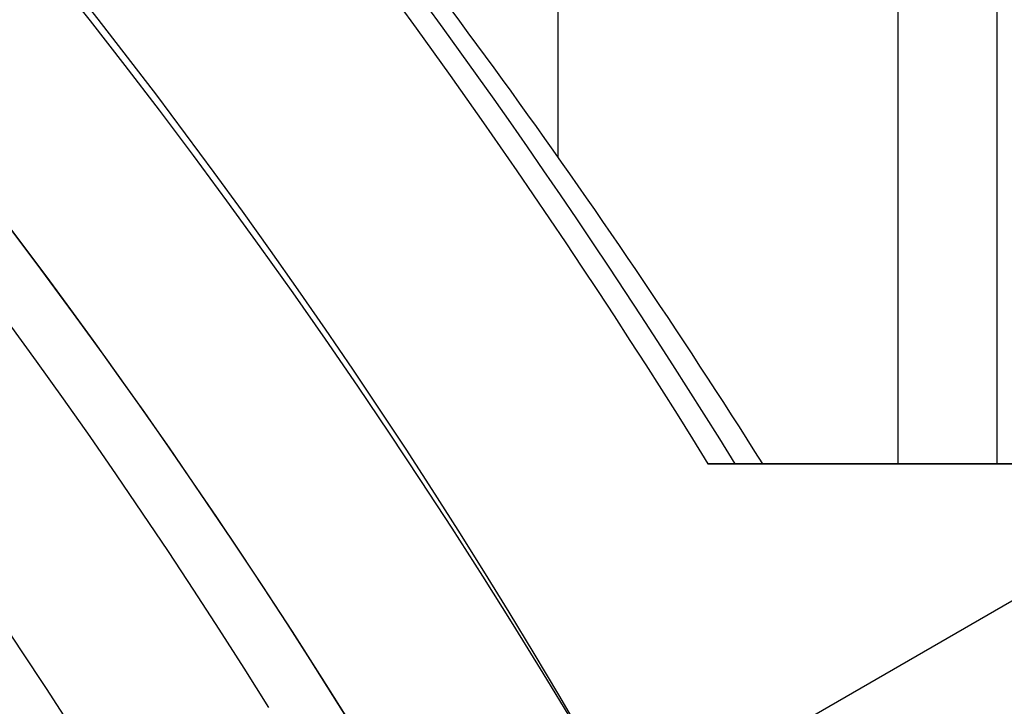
# Model space of a CAD drawing. Extents: x 12895 to 14339, y -6833 to -5581.
# Tile 52 of 79: x 13657.99 to 13665.7, y -6353.38 to -6348.01. Entities that reach past the tile are written whole.
import ezdxf

# ---------------------------------------------------------------- set-up
doc = ezdxf.new("R2010")
doc.units = 0
doc.layers.get('0').update_dxf_attribs({"linetype": 'CONTINUOUS'})
doc.layers.add('BLANCO_METALICO', color=7, linetype='CONTINUOUS')
doc.layers.add('COLOR', color=7, linetype='CONTINUOUS')

msp = doc.modelspace()

# ---------------------------------------------------------------- linework, layer by layer
for p, q in [((13662.20524277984, -6349.08610172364, 74.5226218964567), (13662.20524277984, -6336.086110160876, 74.5226218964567)), ((13665.64130183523, -6351.485319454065, 75.3158986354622), (13665.64130183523, -6336.198513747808, 75.3158986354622)), ((13664.86468058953, -6336.690289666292, 74.89295515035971), (13664.86468058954, -6351.485319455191, 74.89295515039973)), ((13659.84975199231, -6355.967607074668, 103.0887206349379), (13678.0421239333, -6345.464236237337, 89.05580518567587)), ((13661.48358196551, -6355.024314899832, 88.12500292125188), (13677.80662157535, -6345.600203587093, 88.12500292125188)), ((13663.37789939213, -6351.485319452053, 76.60231288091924), (13663.80655371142, -6351.485319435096, 74.74560838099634)), ((13678.15901470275, -6351.485319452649, 80.0148022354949), (13663.37789939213, -6351.485319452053, 76.60231288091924)), ((13663.80655371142, -6351.485319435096, 74.74560838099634), (13664.86468058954, -6351.485319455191, 74.89295515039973)), ((13664.86468058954, -6351.485319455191, 74.89295515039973), (13666.41792308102, -6351.485319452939, 75.73884212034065))]:
    msp.add_line(p, q)
at = {"extrusion": (0.1124755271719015, 0.1948133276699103, 0.974370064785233)}
msp.add_lwpolyline([(-15018.43660288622, -1296.50098592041), (-15018.94715248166, -1296.19201752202), (-15019.45569829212, -1295.878352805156), (-15019.96217989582, -1295.560010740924), (-15020.46653706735, -1295.237011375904), (-15020.96870980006, -1294.909375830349), (-15021.46863832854, -1294.577126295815), (-15021.96626315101, -1294.240286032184), (-15022.46152505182, -1293.898879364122), (-15022.95436512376, -1293.552931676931), (-15023.44472479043, -1293.20246941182), (-15023.93254582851, -1292.847520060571), (-15024.41777038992, -1292.488112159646), (-15024.90034102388, -1292.124275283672), (-15025.38020069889, -1291.756040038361), (-15025.85729282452, -1291.383438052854), (-15026.33156127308, -1291.006501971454), (-15026.80295040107, -1290.625265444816), (-15027.27140507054, -1290.239763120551), (-15027.7368706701, -1289.850030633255), (-15028.19929313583, -1289.456104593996), (-15028.65861897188, -1289.058022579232), (-15029.11479527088, -1288.655823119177), (-15029.56776973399, -1288.249545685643), (-15030.01749069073, -1287.839230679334), (-15030.46390711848, -1287.42491941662), (-15030.90696866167, -1287.006654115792), (-15031.34662565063, -1286.584477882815), (-15031.78282912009, -1286.158434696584), (-15032.21553082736, -1285.728569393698), (-15032.64468327, -1285.294927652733), (-15033.07023970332, -1284.857555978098), (-15033.49215415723, -1284.416501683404), (-15033.91038145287, -1283.971812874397), (-15034.3248772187, -1283.523538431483), (-15034.73559790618, -1283.071727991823), (-15035.14250080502, -1282.616431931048), (-15035.5455440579, -1282.157701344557), (-15035.94468667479, -1281.695588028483), (-15036.33988854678, -1281.230144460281), (-15036.73111045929, -1280.761423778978), (-15037.11831410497, -1280.289479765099), (-15037.50146209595, -1279.814366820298), (-15037.88051797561, -1279.336139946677), (-15038.2554462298, -1278.854854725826), (-15038.62621229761, -1278.370567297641), (-15038.99278258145, -1277.883334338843), (-15039.35512445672, -1277.393213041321), (-15039.71320628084, -1276.900261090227), (-15040.06699740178, -1276.404536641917), (-15040.41646816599, -1275.906098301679), (-15040.76158992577, -1275.405005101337), (-15041.1023350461, -1274.90131647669), (-15041.43867691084, -1274.395092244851), (-15041.7705899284, -1273.886392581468), (-15042.09804953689, -1273.375277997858), (-15042.42103220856, -1272.861809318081), (-15042.73951545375, -1272.346047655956), (-15043.05347782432, -1271.828054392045), (-15043.36289891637, -1271.30789115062), (-15043.66775937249, -1270.785619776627), (-15043.96804088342, -1270.261302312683), (-15044.26372618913, -1269.735000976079), (-15044.55479907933, -1269.20677813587), (-15044.84124439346, -1268.676696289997), (-15045.12304802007, -1268.144818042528), (-15045.40019689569, -1267.611206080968), (-15045.67267900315, -1267.075923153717), (-15045.94048336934, -1266.539032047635), (-15046.20360006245, -1266.000595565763), (-15046.4620201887, -1265.460676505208), (-15046.7157358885, -1264.919337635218), (-15046.96474033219, -1264.376641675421), (-15047.20902771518, -1263.832651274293), (-15047.44859325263, -1263.287428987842), (-15047.68343317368, -1262.741037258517), (-15047.91354471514, -1262.193538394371), (-15048.13892611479, -1261.64499454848), (-15048.35957660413, -1261.095467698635), (-15048.57549640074, -1260.545019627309), (-15048.78668670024, -1259.993711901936), (-15048.99314966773, -1259.441605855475), (-15049.19488842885, -1258.888762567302), (-15049.39190706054, -1258.335242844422), (-15049.5842105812, -1257.781107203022), (-15049.77180494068, -1257.226415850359), (-15049.95469700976, -1256.671228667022), (-15050.13289456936, -1256.115605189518), (-15050.30640629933, -1255.559604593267), (-15050.47524176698, -1255.003285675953), (-15050.63941141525, -1254.446706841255), (-15050.79892655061, -1253.889926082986), (-15050.95379933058, -1253.333000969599), (-15051.10404275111, -1252.77598862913), (-15051.24967063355, -1252.218945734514), (-15051.39069761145, -1251.661928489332), (-15051.52713911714, -1251.10499261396), (-15051.65901136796, -1250.548193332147), (-15051.78633135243, -1249.991585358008), (-15051.90911681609, -1249.435222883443), (-15052.02738624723, -1248.879159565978), (-15052.14115886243, -1248.32344851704), (-15052.25045459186, -1247.768142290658), (-15052.35529406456, -1247.213292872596), (-15052.45569859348, -1246.658951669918), (-15052.55169016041, -1246.105169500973), (-15052.64329140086, -1245.551996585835), (-15052.73052558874, -1244.999482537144), (-15052.81341662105, -1244.447676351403), (-15052.89198900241, -1243.896626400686), (-15052.96626782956, -1243.346380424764), (-15053.03627877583, -1242.796985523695), (-15053.10204807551, -1242.24848815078), (-15053.16360250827, -1241.700934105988), (-15053.22096938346, -1241.154368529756), (-15053.27417652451, -1240.60883589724), (-15053.3232522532, -1240.064380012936), (-15053.36822537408, -1239.521044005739), (-15053.40912515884, -1238.978870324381), (-15053.44598133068, -1238.437900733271), (-15053.47882404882, -1237.898176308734), (-15053.50768389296, -1237.35973743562), (-15053.53259184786, -1236.822623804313), (-15053.55357928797, -1236.286874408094), (-15053.57067796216, -1235.752527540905), (-15053.58391997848, -1235.219620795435), (-15053.59333778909, -1234.6881910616), (-15053.59896417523, -1234.158274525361), (-15053.60083223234, -1233.629906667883), (-15053.59903301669, -1233.1113657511), (-15053.59361436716, -1232.591332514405), (-15053.58454499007, -1232.069840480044), (-15053.57179388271, -1231.546923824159), (-15053.55533034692, -1231.022617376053), (-15053.53512400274, -1230.496956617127), (-15053.51114480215, -1229.969977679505), (-15053.48336304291, -1229.441717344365), (-15053.45174938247, -1228.912213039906), (-15053.41627485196, -1228.381502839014), (-15053.37691087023, -1227.849625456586), (-15053.33362925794, -1227.316620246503), (-15053.28640225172, -1226.782527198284), (-15053.23520251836, -1226.247386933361), (-15053.18000316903, -1225.71124070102), (-15053.12077777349, -1225.174130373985), (-15053.05750037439, -1224.636098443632), (-15052.99014550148, -1224.097188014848), (-15052.91868818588, -1223.557442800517), (-15052.84310397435, -1223.016907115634), (-15052.76336894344, -1222.475625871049), (-15052.67945971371, -1221.93364456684), (-15052.59135346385, -1221.391009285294), (-15052.49902794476, -1220.847766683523), (-15052.40246149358, -1220.30396398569), (-15052.30163304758, -1219.759648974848), (-15052.19652215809, -1219.214869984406), (-15052.08710900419, -1218.669675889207), (-15051.9733744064, -1218.12411609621), (-15051.85529984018, -1217.578240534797), (-15051.73286744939, -1217.0320996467), (-15051.60606005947, -1216.48574437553), (-15051.47486119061, -1215.939226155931), (-15051.33925507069, -1215.39259690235), (-15051.19922664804, -1214.84590899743), (-15051.05476160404, -1214.299215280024), (-15050.9058463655, -1213.752569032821), (-15050.75246811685, -1213.206023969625), (-15050.59461481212, -1212.659634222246), (-15050.43227518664, -1212.113454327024), (-15050.26543876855, -1211.567539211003), (-15050.09409589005, -1211.021944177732), (-15049.91823769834, -1210.476724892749), (-15049.73785616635, -1209.931937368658), (-15049.55294410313, -1209.387637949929), (-15049.36349516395, -1208.843883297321), (-15049.16950386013, -1208.300730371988), (-15048.9709655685, -1207.758236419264), (-15048.76787654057, -1207.216458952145), (-15048.5602339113, -1206.675455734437), (-15048.34803570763, -1206.135284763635), (-15048.13128085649, -1205.596004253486), (-15047.90996919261, -1205.057672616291), (-15047.68410146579, -1204.520348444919), (-15047.45367934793, -1203.984090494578), (-15047.21870543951, -1203.448957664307), (-15046.97918327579, -1202.915008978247), (-15046.73511733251, -1202.382303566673), (-15046.48651303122, -1201.850900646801), (-15046.23337674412, -1201.320859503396), (-15045.9757157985, -1200.792239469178), (-15045.71353848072, -1200.265099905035), (-15045.44685403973, -1199.73950018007), (-15045.17567269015, -1199.215499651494), (-15044.9000056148, -1198.693157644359), (-15044.61986496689, -1198.172533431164), (-15044.33526387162, -1197.653686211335), (-15044.0462164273, -1197.1366750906), (-15043.75273770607, -1196.62155906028), (-15043.454843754, -1196.108396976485), (-15043.15255159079, -1195.597247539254), (-15042.84587920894, -1195.088169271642), (-15042.53484557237, -1194.581220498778), (-15042.21947061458, -1194.076459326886), (-15041.8997752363, -1193.573943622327), (-15041.57578130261, -1193.073730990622), (-15041.24751163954, -1192.575878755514), (-15040.9149900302, -1192.080443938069), (-15040.57824121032, -1191.587483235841), (-15040.23729086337, -1191.097053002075), (-15039.89216561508, -1190.609209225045), (-15039.54289302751, -1190.124007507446), (-15039.18950159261, -1189.641503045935), (-15038.83202072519, -1189.161750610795), (-15038.47048075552, -1188.684804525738), (-15038.10491292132, -1188.21071864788), (-15037.73534935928, -1187.739546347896), (-15037.36182309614, -1187.271340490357), (-15036.98436803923, -1186.806153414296), (-15036.60301896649, -1186.34403691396), (-15036.21781151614, -1185.885042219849), (-15035.82878217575, -1185.429219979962), (-15035.43596827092, -1184.976620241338), (-15035.03940795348, -1184.527292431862), (-15034.63914018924, -1184.081285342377), (-15034.23520474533, -1183.638647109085), (-15033.82764217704, -1183.199425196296), (-15033.41649381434, -1182.763666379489), (-15033.00180174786, -1182.33141672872), (-15032.5836088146, -1181.902721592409), (-15032.16195858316, -1181.477625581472), (-15031.73689533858, -1181.056172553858), (-15031.30846406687, -1180.638405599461), (-15030.87671043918, -1180.224367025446), (-15030.44168079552, -1179.814098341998), (-15030.00342212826, -1179.407640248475), (-15029.56198206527, -1179.00503262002), (-15029.11740885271, -1178.606314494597), (-15028.66975133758, -1178.211524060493), (-15028.21905894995, -1177.820698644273), (-15027.76538168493, -1177.433874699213), (-15027.30877008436, -1177.051087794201), (-15026.8492752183, -1176.672372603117), (-15026.38694866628, -1176.297762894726), (-15025.92184249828, -1175.927291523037), (-15025.45400925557, -1175.560990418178), (-15024.98350193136, -1175.198890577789), (-15024.51037395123, -1174.841022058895), (-15024.0346791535, -1174.487413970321), (-15023.5564717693, -1174.13809446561), (-15023.07580640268, -1173.793090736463), (-15022.59273801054, -1173.452429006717), (-15022.10732188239, -1173.116134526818), (-15021.61961362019, -1172.784231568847), (-15021.12966911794, -1172.456743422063), (-15020.63754454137, -1172.133692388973), (-15020.14329630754, -1171.815099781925), (-15019.64698106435, -1171.500985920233)], dxfattribs=at)
for points in [[(13662.40077909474, -6353.621466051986), (13662.21016454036, -6353.29515762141), (13662.01709307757, -6352.970486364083), (13661.82158105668, -6352.647460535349), (13661.62364482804, -6352.326088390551), (13661.42330074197, -6352.006378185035), (13661.22056514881, -6351.688338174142), (13661.01545439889, -6351.371976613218), (13660.80798484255, -6351.057301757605), (13660.59817283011, -6350.744321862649), (13660.38603471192, -6350.433045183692), (13660.1715868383, -6350.123479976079), (13659.95484555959, -6349.815634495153), (13659.73582722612, -6349.509516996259), (13659.51454818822, -6349.205135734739), (13659.29102479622, -6348.902498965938), (13659.06527340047, -6348.601614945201), (13658.83731035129, -6348.302491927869), (13658.60715199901, -6348.005138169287), (13658.37481469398, -6347.709561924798), (13658.14031478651, -6347.415771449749), (13657.90366862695, -6347.123774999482)], [(13659.94207292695, -6353.394205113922), (13659.74917359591, -6353.086375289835), (13659.5539716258, -6352.780153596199), (13659.3564827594, -6352.475547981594), (13659.15672273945, -6352.172566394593), (13658.95470730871, -6351.871216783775), (13658.75045220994, -6351.571507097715), (13658.5439731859, -6351.273445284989), (13658.33528597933, -6350.977039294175), (13658.12440633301, -6350.682297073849), (13657.91134998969, -6350.389226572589)], [(13658.39369474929, -6353.540271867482), (13658.20151221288, -6353.243850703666), (13658.00711954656, -6352.949009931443), (13657.81053207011, -6352.65575728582)]]:
    msp.add_lwpolyline(points)
at = {"extrusion": (0.1124755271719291, 0.1948133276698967, 0.9743700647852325)}
msp.add_lwpolyline([(-15017.52574510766, -1171.500985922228), (-15018.04681472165, -1171.80577710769), (-15018.56593438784, -1172.115427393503), (-15019.08304083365, -1172.429918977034), (-15019.59807095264, -1172.749232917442), (-15020.11096182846, -1173.073349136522), (-15020.62165075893, -1173.402246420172), (-15021.13007527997, -1173.735902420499), (-15021.63617318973, -1174.074293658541), (-15022.13988257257, -1174.417395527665), (-15022.6411418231, -1174.765182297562), (-15023.13988967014, -1175.117627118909), (-15023.63606520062, -1175.474702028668), (-15024.12960788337, -1175.836377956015), (-15024.62045759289, -1176.202624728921), (-15025.10855463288, -1176.573411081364), (-15025.59383975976, -1176.948704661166), (-15026.07625420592, -1177.328472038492), (-15026.55573970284, -1177.712678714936), (-15027.03223850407, -1178.101289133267), (-15027.50569340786, -1178.49426668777), (-15027.97604777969, -1178.891573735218), (-15028.44324557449, -1179.293171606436), (-15028.90723135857, -1179.69902061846), (-15029.36795033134, -1180.109080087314), (-15029.82534834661, -1180.523308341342), (-15030.27937193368, -1180.941662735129), (-15030.72996831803, -1181.36409966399), (-15031.17708544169, -1181.790574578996), (-15031.62067198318, -1182.221042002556), (-15032.06067737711, -1182.655455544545), (-15032.49705183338, -1183.093767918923), (-15032.92974635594, -1183.535930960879), (-15033.35871276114, -1183.981895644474), (-15033.78390369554, -1184.431612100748), (-15034.20527265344, -1184.885029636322), (-15034.62277399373, -1185.342096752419), (-15035.03636295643, -1185.802761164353), (-15035.44599567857, -1186.266969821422), (-15035.85162920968, -1186.734668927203), (-15036.2532215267, -1187.205803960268), (-15036.65073154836, -1187.680319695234), (-15037.04411914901, -1188.158160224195), (-15037.43334517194, -1188.639268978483), (-15037.81837144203, -1189.123588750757), (-15038.19916077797, -1189.611061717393), (-15038.57567700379, -1190.101629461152), (-15038.94788495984, -1190.595232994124), (-15039.31575051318, -1191.091812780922), (-15039.67924056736, -1191.591308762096), (-15040.0383230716, -1192.093660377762), (-15040.39296702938, -1192.598806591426), (-15040.74314250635, -1193.106685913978), (-15041.08882063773, -1193.617236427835), (-15041.42997363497, -1194.130395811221), (-15041.76657479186, -1194.646101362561), (-15042.09859849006, -1195.164290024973), (-15042.42602020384, -1195.684898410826), (-15042.74881650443, -1196.207862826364), (-15043.0669650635, -1196.733119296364), (-15043.38044465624, -1197.260603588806), (-15043.68923516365, -1197.790251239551), (-15043.99331757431, -1198.321997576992), (-15044.2926739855, -1198.855777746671), (-15044.58728760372, -1199.391526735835), (-15044.87714274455, -1199.929179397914), (-15045.16222483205, -1200.468670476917), (-15045.44252039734, -1201.009934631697), (-15045.71801707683, -1201.552906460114), (-15045.98870360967, -1202.097520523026), (-15046.25456983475, -1202.643711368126), (-15046.51560668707, -1203.191413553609), (-15046.77180619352, -1203.740561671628), (-15047.02316146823, -1204.291090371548), (-15047.2696667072, -1204.842934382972), (-15047.51131718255, -1205.39602853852), (-15047.74810923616, -1205.950307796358), (-15047.9800402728, -1206.505707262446), (-15048.20710875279, -1207.062162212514), (-15048.42931418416, -1207.619608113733), (-15048.64665711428, -1208.177980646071), (-15048.85913912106, -1208.737215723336), (-15049.06676280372, -1209.297249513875), (-15049.26953177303, -1209.858018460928), (-15049.4674506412, -1210.41945930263), (-15049.66052501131, -1210.981509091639), (-15049.84876146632, -1211.544105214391), (-15050.03216755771, -1212.107185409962), (-15050.21075179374, -1212.670687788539), (-15050.3845236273, -1213.234550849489), (-15050.5534934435, -1213.798713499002), (-15050.71767254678, -1214.363115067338), (-15050.87707314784, -1214.927695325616), (-15051.03170835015, -1215.492394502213), (-15051.18159213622, -1216.05715329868), (-15051.32673935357, -1216.621912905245), (-15051.46716570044, -1217.186615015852), (-15051.6028877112, -1217.75120184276), (-15051.7339227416, -1218.315616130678), (-15051.86028895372, -1218.879801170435), (-15051.98200530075, -1219.443700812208), (-15052.09909151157, -1220.007259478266), (-15052.2115680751, -1220.57042217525), (-15052.31945622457, -1221.133134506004), (-15052.42277792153, -1221.695342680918), (-15052.5215558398, -1222.256993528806), (-15052.61581334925, -1222.81803450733), (-15052.70557449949, -1223.378413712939), (-15052.79086400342, -1223.93807989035), (-15052.87170722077, -1224.496982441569), (-15052.94813014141, -1225.05507143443), (-15053.02015936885, -1225.612297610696), (-15053.08782210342, -1226.168612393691), (-15053.15114612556, -1226.723967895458), (-15053.21015977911, -1227.278316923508), (-15053.26489195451, -1227.831612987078), (-15053.315372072, -1228.383810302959), (-15053.3616300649, -1228.9348638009), (-15053.40369636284, -1229.484729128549), (-15053.44160187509, -1230.033362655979), (-15053.47537797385, -1230.580721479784), (-15053.50505647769, -1231.126763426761), (-15053.53066963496, -1231.671447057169), (-15053.55225010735, -1232.21473166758), (-15053.56983095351, -1232.756577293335), (-15053.58344561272, -1233.296944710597), (-15053.59312788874, -1233.835795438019), (-15053.5989119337, -1234.373091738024), (-15053.60083223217, -1234.908796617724), (-15053.5990805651, -1235.420439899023), (-15053.59380538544, -1235.933536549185), (-15053.58497662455, -1236.448054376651), (-15053.57256448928, -1236.963960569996), (-15053.55653947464, -1237.481221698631), (-15053.5368723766, -1237.999803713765), (-15053.51353430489, -1238.519671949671), (-15053.48649669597, -1239.040791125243), (-15053.45573132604, -1239.563125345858), (-15053.42121032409, -1240.086638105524), (-15053.38290618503, -1240.611292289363), (-15053.34079178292, -1241.137050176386), (-15053.29484038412, -1241.663873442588), (-15053.24502566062, -1242.191723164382), (-15053.1913217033, -1242.720559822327), (-15053.13370303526, -1243.250343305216), (-15053.07214462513, -1243.781032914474), (-15053.00662190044, -1244.312587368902), (-15052.93711076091, -1244.844964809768), (-15052.86358759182, -1245.378122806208), (-15052.78602927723, -1245.912018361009), (-15052.70441321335, -1246.446607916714), (-15052.61871732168, -1246.981847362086), (-15052.52892006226, -1247.517692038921), (-15052.43500044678, -1248.054096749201), (-15052.33693805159, -1248.591015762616), (-15052.23471303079, -1249.128402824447), (-15052.128306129, -1249.666211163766), (-15052.0176986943, -1250.204393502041), (-15051.9028726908, -1250.742902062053), (-15051.78381071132, -1251.281688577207), (-15051.66049598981, -1251.82070430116), (-15051.53291241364, -1252.359900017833), (-15051.40104453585, -1252.899226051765), (-15051.26487758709, -1253.438632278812), (-15051.12439748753, -1253.978068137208), (-15050.97959085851, -1254.517482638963), (-15050.83044503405, -1255.056824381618), (-15050.67694807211, -1255.596041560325), (-15050.51908876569, -1256.135081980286), (-15050.35685665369, -1256.67389306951), (-15050.19024203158, -1257.212421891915), (-15050.01923596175, -1257.750615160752), (-15049.84383028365, -1258.288419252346), (-15049.66401762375, -1258.825780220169), (-15049.47979140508, -1259.362643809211), (-15049.29114585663, -1259.898955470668), (-15049.09807602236, -1260.434660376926), (-15048.90057776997, -1260.969703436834), (-15048.69864779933, -1261.504029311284), (-15048.49228365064, -1262.037582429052), (-15048.28148371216, -1262.57030700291), (-15048.06624722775, -1263.102147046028), (-15047.84657430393, -1263.633046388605), (-15047.62246591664, -1264.162948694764), (-15047.3939239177, -1264.691797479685), (-15047.16095104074, -1265.219536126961), (-15046.92355090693, -1265.746107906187), (-15046.68172803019, -1266.271455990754), (-15046.43548782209, -1266.795523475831), (-15046.18483659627, -1267.318253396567), (-15045.92978157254, -1267.839588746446), (-15045.67033088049, -1268.359472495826), (-15045.4064935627, -1268.877847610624), (-15045.13827957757, -1269.394657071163), (-15044.86569980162, -1269.909843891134), (-15044.58876603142, -1270.4233511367), (-15044.3074909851, -1270.93512194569), (-15044.0218883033, -1271.445099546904), (-15043.7319725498, -1271.953227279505), (-15043.43775921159, -1272.459448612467), (-15043.13926469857, -1272.963707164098), (-15042.83650634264, -1273.465946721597), (-15042.52950239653, -1273.966111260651), (-15042.21827203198, -1274.464144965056), (-15041.90283533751, -1274.959992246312), (-15041.5832133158, -1275.453597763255), (-15041.25942788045, -1275.944906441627), (-15040.93150185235, -1276.433863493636), (-15040.59945895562, -1276.920414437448), (-15040.26332381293, -1277.404505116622), (-15039.92312194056, -1277.886081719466), (-15039.57887974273, -1278.365090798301), (-15039.23062450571, -1278.841479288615), (-15038.87838439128, -1279.315194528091), (-15038.52218842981, -1279.786184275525), (-15038.16206651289, -1280.254396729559), (-15037.79804938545, -1280.719780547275), (-15037.43016863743, -1281.182284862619), (-15037.05845669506, -1281.641859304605), (-15036.68294681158, -1282.098454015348), (-15036.30367305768, -1282.55201966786), (-15035.92067031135, -1283.002507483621), (-15035.53397424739, -1283.449869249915), (-15035.14362132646, -1283.894057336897), (-15034.74964878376, -1284.335024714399), (-15034.35209461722, -1284.772724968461), (-15033.95099757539, -1285.207112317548), (-15033.54639714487, -1285.638141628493), (-15033.13833353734, -1286.065768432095), (-15032.72684767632, -1286.4899489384), (-15032.31198118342, -1286.910640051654), (-15031.89377636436, -1287.327799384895), (-15031.47227619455, -1287.741385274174), (-15031.04752430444, -1288.151356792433), (-15030.61956496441, -1288.557673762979), (-15030.18844306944, -1288.960296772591), (-15029.75420412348, -1289.359187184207), (-15029.31689422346, -1289.754307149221), (-15028.87656004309, -1290.145619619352), (-15028.43324881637, -1290.533088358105), (-15027.9870083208, -1290.916677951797), (-15027.53788686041, -1291.296353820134), (-15027.08593324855, -1291.672082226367), (-15026.63119679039, -1292.043830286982), (-15026.17372726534, -1292.411565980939), (-15025.71357490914, -1292.77525815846), (-15025.25079039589, -1293.134876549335), (-15024.78542481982, -1293.490391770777), (-15024.317529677, -1293.841775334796), (-15023.84715684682, -1294.188999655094), (-15023.37435857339, -1294.53203805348), (-15022.89918744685, -1294.870864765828), (-15022.42169638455, -1295.205454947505), (-15021.94193861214, -1295.53578467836), (-15021.45996764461, -1295.861830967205), (-15020.97583726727, -1296.183571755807), (-15020.48960151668, -1296.500985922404)], dxfattribs=at)
at = {"extrusion": (0.1124755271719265, 0.1948133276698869, 0.9743700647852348)}
msp.add_lwpolyline([(-15023.88679101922, -1171.500985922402), (-15024.3622058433, -1171.836103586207), (-15024.83536931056, -1172.175294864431), (-15025.30623226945, -1172.518536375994), (-15025.77474586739, -1172.865803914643), (-15026.24086156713, -1173.217072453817), (-15026.70453116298, -1173.572316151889), (-15027.16570679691, -1173.931508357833), (-15027.6243409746, -1174.294621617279), (-15028.08038658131, -1174.661627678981), (-15028.53379689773, -1175.032497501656), (-15028.98452561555, -1175.407201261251), (-15029.43252685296, -1175.785708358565), (-15029.87775517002, -1176.16798742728), (-15030.32016558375, -1176.554006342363), (-15030.75971358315, -1176.943732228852), (-15031.19635514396, -1177.337131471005), (-15031.63004674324, -1177.734169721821), (-15032.06074537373, -1178.134811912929), (-15032.48840855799, -1178.539022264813), (-15032.91299436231, -1178.946764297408), (-15033.33446141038, -1179.358000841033), (-15033.75276889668, -1179.772694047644), (-15034.16787659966, -1180.190805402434), (-15034.57974489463, -1180.612295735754), (-15034.98833476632, -1181.037125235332), (-15035.39360782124, -1181.465253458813), (-15035.79552629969, -1181.896639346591), (-15036.1940530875, -1182.33124123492), (-15036.58915172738, -1182.769016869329), (-15036.98078643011, -1183.209923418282), (-15037.3689220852, -1183.653917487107), (-15037.75352427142, -1184.100955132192), (-15038.13455926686, -1184.550991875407), (-15038.51199405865, -1185.003982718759), (-15038.88579635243, -1185.459882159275), (-15039.25593458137, -1185.918644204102), (-15039.62237791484, -1186.380222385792), (-15039.98509626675, -1186.844569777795), (-15040.34406030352, -1187.311639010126), (-15040.69924145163, -1187.781382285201), (-15041.05061190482, -1188.253751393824), (-15041.39814463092, -1188.728697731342), (-15041.74181337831, -1189.206172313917), (-15042.08159268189, -1189.686125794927), (-15042.41745786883, -1190.16850848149), (-15042.74938506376, -1190.653270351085), (-15043.07735119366, -1191.140361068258), (-15043.40133399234, -1191.629730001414), (-15043.72131200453, -1192.121326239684), (-15044.03726458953, -1192.615098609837), (-15044.34917192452, -1193.110995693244), (-15044.65701500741, -1193.608965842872), (-15044.96077565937, -1194.108957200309), (-15045.26043652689, -1194.610917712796), (-15045.55598108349, -1195.11479515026), (-15045.84739363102, -1195.620537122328), (-15046.13465930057, -1196.128091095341), (-15046.41776405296, -1196.637404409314), (-15046.69669467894, -1197.148424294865), (-15046.97143879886, -1197.661097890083), (-15047.24198486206, -1198.175372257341), (-15047.5083221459, -1198.691194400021), (-15047.77044075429, -1199.208511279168), (-15048.02833161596, -1199.727269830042), (-15048.28198648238, -1200.247416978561), (-15048.53139792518, -1200.768899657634), (-15048.77655933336, -1201.291664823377), (-15049.01746491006, -1201.815659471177), (-15049.25410966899, -1202.340830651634), (-15049.48648943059, -1202.867125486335), (-15049.71460081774, -1203.394491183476), (-15049.93844125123, -1203.922875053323), (-15050.15800894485, -1204.452224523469), (-15050.3733029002, -1204.982487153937), (-15050.58432290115, -1205.513610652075), (-15050.79106950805, -1206.045542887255), (-15050.99354405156, -1206.578231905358), (-15051.19174862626, -1207.111625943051), (-15051.38568608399, -1207.645673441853), (-15051.57536002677, -1208.180323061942), (-15051.76077479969, -1208.715523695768), (-15051.94193548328, -1209.251224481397), (-15052.11884788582, -1209.787374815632), (-15052.29151853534, -1210.323924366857), (-15052.45995467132, -1210.860823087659), (-15052.62416423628, -1211.398021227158), (-15052.78415586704, -1211.935469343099), (-15052.93993888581, -1212.473118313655), (-15053.09152329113, -1213.01091934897), (-15053.23891974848, -1213.548824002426), (-15053.38213958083, -1214.086784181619), (-15053.52119475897, -1214.624752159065), (-15053.6560978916, -1215.162680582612), (-15053.78686221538, -1215.70052248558), (-15053.9135015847, -1216.238231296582), (-15054.03603046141, -1216.775760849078), (-15054.15446390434, -1217.313065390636), (-15054.26881755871, -1217.850099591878), (-15054.37910764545, -1218.386818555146), (-15054.48535095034, -1218.923177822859), (-15054.5875648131, -1219.459133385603), (-15054.68576711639, -1219.994641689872), (-15054.77997627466, -1220.529659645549), (-15054.87021122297, -1221.064144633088), (-15054.95649140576, -1221.598054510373), (-15055.03883676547, -1222.131347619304), (-15055.11726773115, -1222.663982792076), (-15055.19180520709, -1223.195919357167), (-15055.26247056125, -1223.727117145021), (-15055.32928561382, -1224.257536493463), (-15055.39227262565, -1224.787138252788), (-15055.45145428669, -1225.315883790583), (-15055.50685370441, -1225.843734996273), (-15055.55849439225, -1226.370654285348), (-15055.606400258, -1226.896604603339), (-15055.65059559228, -1227.42154942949), (-15055.69110505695, -1227.945452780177), (-15055.7279536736, -1228.468279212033), (-15055.76116681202, -1228.989993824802), (-15055.79077017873, -1229.510562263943), (-15055.8167898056, -1230.029950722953), (-15055.83925203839, -1230.548125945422), (-15055.85818352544, -1231.065055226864), (-15055.87361120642, -1231.580706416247), (-15055.88556230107, -1232.095047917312), (-15055.89406429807, -1232.608048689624), (-15055.89914494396, -1233.119678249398), (-15055.90083223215, -1233.629906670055), (-15055.89908475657, -1234.149155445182), (-15055.89382253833, -1234.669854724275), (-15055.88501608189, -1235.191972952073), (-15055.87263615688, -1235.715477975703), (-15055.8566538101, -1236.240337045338), (-15055.83704037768, -1236.766516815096), (-15055.81376749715, -1237.293983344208), (-15055.78680711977, -1237.822702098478), (-15055.75613152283, -1238.352637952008), (-15055.72171332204, -1238.883755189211), (-15055.6835254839, -1239.416017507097), (-15055.64154133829, -1239.949388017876), (-15055.59573459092, -1240.483829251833), (-15055.54607933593, -1241.01930316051), (-15055.49255006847, -1241.555771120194), (-15055.4351216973, -1242.093193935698), (-15055.37376955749, -1242.631531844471), (-15055.30846942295, -1243.170744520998), (-15055.23919751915, -1243.710791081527), (-15055.16593053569, -1244.251630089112), (-15055.08864563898, -1244.793219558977), (-15055.00732048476, -1245.335516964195), (-15054.92193323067, -1245.8784792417), (-15054.83246254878, -1246.422062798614), (-15054.73888763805, -1246.966223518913), (-15054.64118823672, -1247.510916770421), (-15054.53934463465, -1248.056097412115), (-15054.43333768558, -1248.601719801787), (-15054.32314881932, -1249.147737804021), (-15054.20876005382, -1249.6941047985), (-15054.09015400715, -1250.240773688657), (-15053.96731390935, -1250.787696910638), (-15053.84022361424, -1251.334826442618), (-15053.70886761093, -1251.882113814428), (-15053.57323103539, -1252.429510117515), (-15053.43329968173, -1252.976966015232), (-15053.28906001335, -1253.524431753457), (-15053.14049917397, -1254.07185717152), (-15052.98760499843, -1254.619191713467), (-15052.83036602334, -1255.166384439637), (-15052.66877149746, -1255.71338403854), (-15052.502811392, -1256.260138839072), (-15052.33247641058, -1256.806596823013), (-15052.15775799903, -1257.352705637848), (-15051.97864835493, -1257.898412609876), (-15051.79514043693, -1258.44366475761), (-15051.6072279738, -1258.988408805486), (-15051.41490547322, -1259.53259119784), (-15051.21816823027, -1260.076158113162), (-15051.01701233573, -1260.619055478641), (-15050.81143468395, -1261.161228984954), (-15050.60143298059, -1261.702624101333), (-15050.38700574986, -1262.243186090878), (-15050.16815234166, -1262.782860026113), (-15049.9448729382, -1263.321590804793), (-15049.71716856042, -1263.859323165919), (-15049.48504107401, -1264.396001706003), (-15049.2484931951, -1264.931570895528), (-15049.00752849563, -1265.46597509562), (-15048.76215140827, -1265.99915857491), (-15048.51236723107, -1266.531065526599), (-15048.25818213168, -1267.061640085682), (-15047.99960315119, -1267.590826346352), (-15047.73663820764, -1268.118568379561), (-15047.46929609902, -1268.644810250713), (-15047.19758650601, -1269.169496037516), (-15046.92151999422, -1269.692569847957), (-15046.64110801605, -1270.213975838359), (-15046.35636291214, -1270.733658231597), (-15046.06729791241, -1271.251561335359), (-15045.77392713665, -1271.767629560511), (-15045.47626559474, -1272.281807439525), (-15045.17432918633, -1272.794039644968), (-15044.86813470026, -1273.304271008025), (-15044.55769981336, -1273.812446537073), (-15044.24304308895, -1274.31851143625), (-15043.92418397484, -1274.822411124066), (-15043.60114280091, -1275.324091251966), (-15043.27394077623, -1275.823497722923), (-15042.94259998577, -1276.320576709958), (-15042.60714338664, -1276.815274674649), (-15042.26759480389, -1277.307538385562), (-15041.92397892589, -1277.797314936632), (-15041.57632129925, -1278.284551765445), (-15041.22464832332, -1278.769196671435), (-15040.86898724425, -1279.25119783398), (-15040.50936614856, -1279.730503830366), (-15040.14581395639, -1280.20706365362), (-15039.7783604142, -1280.680826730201), (-15039.40703608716, -1281.151742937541), (-15039.031872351, -1281.619762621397), (-15038.65290138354, -1282.084836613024), (-15038.27015615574, -1282.546916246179), (-15037.88367042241, -1283.005953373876), (-15037.49347871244, -1283.461900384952), (-15037.09961631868, -1283.914710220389), (-15036.70211928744, -1284.364336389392), (-15036.30102440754, -1284.810732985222), (-15035.89636919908, -1285.253854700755), (-15035.48819190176, -1285.693656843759), (-15035.07653146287, -1286.130095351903), (-15034.66142752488, -1286.563126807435), (-15034.24292041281, -1286.9927084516), (-15033.8210511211, -1287.418798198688), (-15033.39586130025, -1287.841354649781), (-15032.96739324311, -1288.260337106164), (-15032.53568987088, -1288.675705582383), (-15032.1007947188, -1289.087420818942), (-15031.66275192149, -1289.495444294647), (-15031.22160619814, -1289.899738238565), (-15030.77740283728, -1290.300265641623), (-15030.33018768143, -1290.696990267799), (-15029.88000711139, -1291.089876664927), (-15029.42690803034, -1291.478890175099), (-15028.97093784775, -1291.863996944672), (-15028.512144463, -1292.245163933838), (-15028.05057624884, -1292.622358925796), (-15027.58628203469, -1292.99555053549), (-15027.11931108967, -1293.364708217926), (-15026.64971310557, -1293.729802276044), (-15026.17753817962, -1294.09080386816), (-15025.70283679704, -1294.447685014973), (-15025.22565981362, -1294.800418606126), (-15024.74605843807, -1295.14897840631), (-15024.26408421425, -1295.493339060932), (-15023.77978900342, -1295.833476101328), (-15023.29322496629, -1296.169365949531), (-15022.80444454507, -1296.500985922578)], dxfattribs=at)
at = {"extrusion": (0.1124755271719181, 0.1948133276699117, 0.9743700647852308)}
msp.add_lwpolyline([(-15024.64440849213, -1296.500985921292), (-15025.11033923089, -1296.163662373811), (-15025.57399863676, -1295.822402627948), (-15026.035339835, -1295.477230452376), (-15026.49431625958, -1295.128170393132), (-15026.95088166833, -1294.775247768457), (-15027.40499015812, -1294.418488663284), (-15027.85659617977, -1294.057919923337), (-15028.30565455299, -1293.693569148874), (-15028.75212048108, -1293.325464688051), (-15029.1959495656, -1292.953635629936), (-15029.6370978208, -1292.57811179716), (-15030.07552168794, -1292.198923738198), (-15030.51117804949, -1291.816102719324), (-15030.94402424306, -1291.4296807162), (-15031.37401807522, -1291.039690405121), (-15031.80111783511, -1290.646165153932), (-15032.22528230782, -1290.249139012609), (-15032.64647078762, -1289.848646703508), (-15033.06464309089, -1289.444723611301), (-15033.47975956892, -1289.037405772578), (-15033.89178112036, -1288.626729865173), (-15034.30066920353, -1288.212733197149), (-15034.70638584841, -1287.795453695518), (-15035.1088936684, -1287.374929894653), (-15035.50815587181, -1286.951200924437), (-15035.90413627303, -1286.524306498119), (-15036.29679930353, -1286.09428689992), (-15036.68611002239, -1285.66118297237), (-15037.07203412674, -1285.225036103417), (-15037.45453796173, -1284.78588821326), (-15037.8335885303, -1284.343781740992), (-15038.20915350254, -1283.898759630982), (-15038.58120122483, -1283.450865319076), (-15038.94970072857, -1283.000142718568), (-15039.31462173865, -1282.546636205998), (-15039.67593468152, -1282.090390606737), (-15040.03361069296, -1281.63145118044), (-15040.3876216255, -1281.169863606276), (-15040.73794005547, -1280.705673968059), (-15041.08453928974, -1280.238928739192), (-15041.42739337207, -1279.76967476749), (-15041.7664770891, -1279.297959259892), (-15042.10176597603, -1278.823829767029), (-15042.43323632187, -1278.347334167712), (-15042.76086517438, -1277.868520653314), (-15043.0846303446, -1277.387437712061), (-15043.40451041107, -1276.904134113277), (-15043.72048472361, -1276.41865889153), (-15044.0325334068, -1275.931061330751), (-15044.34063736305, -1275.441390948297), (-15044.64477827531, -1274.949697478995), (-15044.94493860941, -1274.456030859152), (-15045.24110161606, -1273.960441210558), (-15045.53325133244, -1273.462978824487), (-15045.82137258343, -1272.963694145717), (-15046.10545098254, -1272.462637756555), (-15046.38547293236, -1271.959860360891), (-15046.66142562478, -1271.455412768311), (-15046.93329704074, -1270.949345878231), (-15047.20107594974, -1270.441710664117), (-15047.46475190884, -1269.93255815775), (-15047.7243152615, -1269.421939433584), (-15047.97975713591, -1268.909905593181), (-15048.23106944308, -1268.396507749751), (-15048.47824487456, -1267.881797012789), (-15048.72127689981, -1267.365824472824), (-15048.96015976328, -1266.848641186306), (-15049.19488848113, -1266.330298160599), (-15049.42545883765, -1265.810846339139), (-15049.65186738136, -1265.290336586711), (-15049.87411142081, -1264.768819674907), (-15050.09218902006, -1264.246346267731), (-15050.30609899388, -1263.722966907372), (-15050.51584090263, -1263.198732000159), (-15050.72141504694, -1262.673691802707), (-15050.92282246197, -1262.147896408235), (-15051.12006491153, -1261.621395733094), (-15051.31314488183, -1261.094239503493), (-15051.50206557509, -1260.56647724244), (-15051.68683090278, -1260.038158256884), (-15051.86744547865, -1259.509331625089), (-15052.04391461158, -1258.980046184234), (-15052.21624429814, -1258.450350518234), (-15052.3844412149, -1257.920292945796), (-15052.54851271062, -1257.389921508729), (-15052.70846679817, -1256.859283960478), (-15052.86431214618, -1256.328427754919), (-15053.01605807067, -1255.797400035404), (-15053.16371452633, -1255.266247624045), (-15053.3072920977, -1254.735017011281), (-15053.44680199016, -1254.203754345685), (-15053.58225602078, -1253.672505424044), (-15053.71366660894, -1253.141315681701), (-15053.84104676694, -1252.610230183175), (-15053.9644100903, -1252.07929361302), (-15054.08377074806, -1251.548550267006), (-15054.1991434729, -1251.018044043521), (-15054.31054355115, -1250.487818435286), (-15054.41798681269, -1249.957916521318), (-15054.52148962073, -1249.428380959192), (-15054.62106886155, -1248.899253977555), (-15054.71674193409, -1248.370577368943), (-15054.80852673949, -1247.842392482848), (-15054.89644167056, -1247.314740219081), (-15054.98050560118, -1246.787661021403), (-15055.06073787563, -1246.261194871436), (-15055.1371582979, -1245.735381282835), (-15055.20978712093, -1245.210259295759), (-15055.27864503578, -1244.685867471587), (-15055.3437531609, -1244.162243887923), (-15055.40513303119, -1243.639426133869), (-15055.46280658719, -1243.117451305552), (-15055.5167961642, -1242.596356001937), (-15055.56712448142, -1242.076176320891), (-15055.61381463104, -1241.556947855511), (-15055.65689006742, -1241.038705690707), (-15055.69637459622, -1240.521484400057), (-15055.73229236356, -1240.005318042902), (-15055.76466784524, -1239.490240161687), (-15055.79352583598, -1238.976283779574), (-15055.81889143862, -1238.463481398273), (-15055.84079005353, -1237.951864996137), (-15055.85924736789, -1237.441466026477), (-15055.87428934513, -1236.932315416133), (-15055.88594221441, -1236.424443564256), (-15055.8942324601, -1235.917880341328), (-15055.89918681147, -1235.412655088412), (-15055.90083223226, -1234.908796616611), (-15055.89903943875, -1234.382858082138), (-15055.89364049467, -1233.855431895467), (-15055.8846047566, -1233.32655085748), (-15055.87190186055, -1232.796248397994), (-15055.85550173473, -1232.26455857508), (-15055.83537461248, -1231.731516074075), (-15055.81149104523, -1231.197156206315), (-15055.78382191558, -1230.661514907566), (-15055.75233845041, -1230.12462873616), (-15055.71701223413, -1229.586534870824), (-15055.67781522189, -1229.047271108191), (-15055.63471975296, -1228.506875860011), (-15055.58769856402, -1227.965388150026), (-15055.53672480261, -1227.422847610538), (-15055.48177204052, -1226.879294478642), (-15055.42281428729, -1226.334769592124), (-15055.35982600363, -1225.789314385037), (-15055.29278211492, -1225.242970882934), (-15055.22165802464, -1224.695781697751), (-15055.14642962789, -1224.147790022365), (-15055.06707332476, -1223.599039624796), (-15054.98356603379, -1223.049574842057), (-15054.89588520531, -1222.499440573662), (-15054.80400883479, -1221.948682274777), (-15054.70791547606, -1221.397345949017), (-15054.6075842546, -1220.845478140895), (-15054.50299488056, -1220.293125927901), (-15054.39412766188, -1219.740336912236), (-15054.28096351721, -1219.187159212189), (-15054.16348398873, -1218.633641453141), (-15054.04167125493, -1218.079832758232), (-15053.91550814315, -1217.525782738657), (-15053.7849781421, -1216.971541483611), (-15053.65006541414, -1216.417159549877), (-15053.51075480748, -1215.862687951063), (-15053.36703186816, -1215.308178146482), (-15053.21888285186, -1214.753682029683), (-15053.06629473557, -1214.19925191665), (-15052.909255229, -1213.644940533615), (-15052.74775278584, -1213.09080100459), (-15052.58177661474, -1212.536886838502), (-15052.41131669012, -1211.983251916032), (-15052.23636376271, -1211.429950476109), (-15052.05690936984, -1210.877037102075), (-15051.87294584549, -1210.324566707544), (-15051.68446633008, -1209.772594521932), (-15051.4914647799, -1209.221176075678), (-15051.29393597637, -1208.670367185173), (-15051.09187553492, -1208.120223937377), (-15050.88527991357, -1207.570802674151), (-15050.67414642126, -1207.022159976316), (-15050.45847322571, -1206.474352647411), (-15050.23825936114, -1205.927437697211), (-15050.01350473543, -1205.381472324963), (-15049.78421013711, -1204.83651390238), (-15049.55037724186, -1204.292619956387), (-15049.31200861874, -1203.749848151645), (-15049.06910773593, -1203.208256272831), (-15048.82167896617, -1202.667902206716), (-15048.56972759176, -1202.128843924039), (-15048.31325980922, -1201.59113946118), (-15048.05228273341, -1201.054846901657), (-15047.7868044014, -1200.520024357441), (-15047.51683377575, -1199.986729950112), (-15047.24238074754, -1199.455021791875), (-15046.96345613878, -1198.924957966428), (-15046.68007170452, -1198.396596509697), (-15046.39224013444, -1197.869995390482), (-15046.09997505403, -1197.345212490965), (-15045.80329102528, -1196.822305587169), (-15045.50220354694, -1196.301332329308), (-15045.19672905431, -1195.782350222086), (-15044.88688491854, -1195.265416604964), (-15044.57268944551, -1194.750588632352), (-15044.25416187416, -1194.237923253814), (-15043.93132237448, -1193.727477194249), (-15043.60419204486, -1193.219306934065), (-15043.27279290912, -1192.713468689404), (-15042.93714791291, -1192.21001839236), (-15042.5972809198, -1191.709011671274), (-15042.25321670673, -1191.210503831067), (-15041.90498095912, -1190.714549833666), (-15041.55260026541, -1190.22120427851), (-15041.19610211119, -1189.730521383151), (-15040.83551487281, -1189.242554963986), (-15040.47086781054, -1188.757358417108), (-15040.10219106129, -1188.274984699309), (-15039.72951563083, -1187.795486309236), (-15039.35287338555, -1187.318915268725), (-15038.97229704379, -1186.845323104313), (-15038.58782016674, -1186.374760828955), (-15038.19947714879, -1185.907278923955), (-15037.8073032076, -1185.442927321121), (-15037.41133437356, -1184.981755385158), (-15037.01160747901, -1184.523811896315), (-15036.60816014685, -1184.069145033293), (-15036.20103077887, -1183.617802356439), (-15035.79025854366, -1183.169830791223), (-15035.37588336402, -1182.72527661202), (-15034.95794590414, -1182.284185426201), (-15034.53648755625, -1181.846602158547), (-15034.11155042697, -1181.412571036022), (-15033.68317732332, -1180.98213557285), (-15033.25141173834, -1180.555338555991), (-15032.81629783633, -1180.132222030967), (-15032.37788043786, -1179.712827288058), (-15031.93620500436, -1179.297194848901), (-15031.4913176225, -1178.885364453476), (-15031.04326498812, -1178.477375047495), (-15030.59209439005, -1178.073264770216), (-15030.13785369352, -1177.673070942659), (-15029.68059132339, -1177.276830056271), (-15029.22035624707, -1176.884577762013), (-15028.75719795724, -1176.496348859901), (-15028.29116645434, -1176.112177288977), (-15027.8223122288, -1175.732096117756), (-15027.35068624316, -1175.356137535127), (-15026.87633991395, -1174.984332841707), (-15026.39932509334, -1174.616712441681), (-15025.91969405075, -1174.253305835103), (-15025.43749945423, -1173.894141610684), (-15024.95279435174, -1173.539247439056), (-15024.46563215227, -1173.18865006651), (-15023.97606660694, -1172.84237530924), (-15023.4841517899, -1172.500448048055), (-15022.98994207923, -1172.16289222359), (-15022.49349213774, -1171.829730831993), (-15021.99485689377, -1171.500985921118)], dxfattribs=at)
for centre, radius, start, end in [((13616.37125110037, -6381.069931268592, 89.37470231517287), 73.2424557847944, 29.99999999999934, 209.9999999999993), ((13616.37125110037, -6381.069931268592, 46.50000292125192), 71.74245578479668, 52.49999999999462, 187.500000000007), ((13616.37125114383, -6381.06993131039, 88.63012703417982), 71.44457953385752, 30.00000004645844, 209.9999999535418), ((13616.37125110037, -6381.069931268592, 89.05580518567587), 71.21139006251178, 30.0000000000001, 210.0000000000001), ((13616.37125110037, -6381.069931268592, 67.12500292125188), 53.58193971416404, 29.99999999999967, 209.9999999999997), ((13616.37125110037, -6381.069931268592, 65.62055118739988), 53.58193971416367, 29.99999999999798, 209.999999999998), ((13616.37125110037, -6381.069931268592, 67.12500292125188), 52.0912327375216, 29.99999999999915, 209.9999999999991), ((13616.37125110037, -6381.069931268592, 77.62500292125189), 52.09123273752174, 29.99999999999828, 209.9999999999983), ((13616.37125110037, -6381.069931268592, 89.37470231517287), 73.24245578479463, 209.9999999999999, 29.99999999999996), ((13616.3712510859, -6381.069931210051, 88.63012703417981), 71.44457953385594, 210.0000000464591, 29.99999995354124), ((13616.37125110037, -6381.069931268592, 89.05580518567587), 71.21139006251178, 210.0000000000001, 30.0000000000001)]:
    msp.add_arc(centre, radius, start, end)
at = {"extrusion": (0, 0, -1)}
for centre, radius, start, end in [((-13616.37125110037, -6381.069931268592, -89.37470231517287), 70.9424557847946, 330.0000000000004, 150.0000000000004), ((-13616.37125110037, -6381.069931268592, -46.50000292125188), 70.9424557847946, 330.0000000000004, 150.0000000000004), ((-13616.37125110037, -6381.069931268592, -88.12500292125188), 52.09123273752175, 330.0000000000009, 150.0000000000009), ((-13616.37125110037, -6381.069931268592, -89.37470231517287), 70.94245578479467, 150.0000000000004, 330.0000000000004), ((-13616.37125110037, -6381.069931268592, -46.50000292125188), 70.94245578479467, 150.0000000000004, 330.0000000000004)]:
    msp.add_arc(centre, radius, start, end, dxfattribs=at)
at = {"extrusion": (0.2249510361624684, -1.183877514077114e-08, -0.9743700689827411)}
msp.add_arc((-6381.484605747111, 13283.13219694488, 2998.952090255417), 56.00000550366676, 27.61352608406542, 57.60763157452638, dxfattribs=at)
at = {"extrusion": (-0.2249511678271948, -6.97218638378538e-08, 0.9743700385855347)}
msp.add_arc((6381.489540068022, 13283.12954185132, -2999.898922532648), 56.00000007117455, 122.3923481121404, 152.3864611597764, dxfattribs=at)
at = {"extrusion": (-0.1379216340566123, 5.75966189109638e-09, 0.9904431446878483)}
msp.add_arc((6381.574793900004, 13496.29190843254, -1810.503288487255), 56.00995930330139, 122.4950464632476, 129.9475447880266, dxfattribs=at)
at = {"layer": 'BLANCO_METALICO', "extrusion": (0, 0, -1)}
for centre, radius, start, end in [((-13616.37098787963, -6381.069931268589, -171.6470783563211), 99.09999999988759, 359.9999999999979, 180.0000000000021), ((-13616.37098787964, -6381.069931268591, -170.0309014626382), 98.69999999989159, 359.9999999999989, 180.0000000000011), ((-13616.37098787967, -6381.069931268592, -167.2309014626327), 98.19999999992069, 359.9999999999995, 180.0000000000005), ((-13616.37098787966, -6381.069931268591, -168.0309014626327), 98.1999999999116, 359.9999999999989, 180.0000000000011), ((-13616.37098787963, -6381.069931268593, -171.6470783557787), 99.49999999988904, 0, 180), ((-13616.37098787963, -6381.069931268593, -170.8389899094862), 99.49999999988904, 0, 180), ((-13616.37098787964, -6381.069931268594, -169.280901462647), 99.49999999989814, 5.237206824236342e-13, 179.9999999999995), ((-13616.37098787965, -6381.069931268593, -168.5309014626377), 98.69999999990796, 0, 180)]:
    msp.add_arc(centre, radius, start, end, dxfattribs=at)
at = {"layer": 'BLANCO_METALICO'}
for centre, radius, start, end in [((13616.37098787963, -6381.069931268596, 170.030901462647), 99.49999999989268, 1.571162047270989e-12, 179.9999999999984), ((13616.37098787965, -6381.069931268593, 168.5309014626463), 99.49999999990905, 0, 180), ((13616.37098787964, -6381.069931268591, 171.64707835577), 98.69999999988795, 359.9999999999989, 180.0000000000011), ((13616.37098787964, -6381.069931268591, 170.8389899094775), 98.69999999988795, 359.9999999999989, 180.0000000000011)]:
    msp.add_arc(centre, radius, start, end, dxfattribs=at)
at = {"layer": 'COLOR', "extrusion": (0, 0, -1)}
for centre, radius, start, end in [((-13616.37125823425, -6381.069948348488, 10.54089386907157), 152.392098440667, 333.381578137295, 153.381578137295), ((-13616.37125823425, -6381.06994834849, -32.97295255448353), 75.00000000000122, 63.38157813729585, 243.3815781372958), ((-13616.37125823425, -6381.069948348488, -18.68835025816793), 83.81579491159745, 333.3815781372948, 153.3815781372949), ((-13616.37125823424, -6381.069948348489, -43.50000292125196), 72.9999999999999, 63.38157813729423, 243.3815781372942), ((-13616.37125823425, -6381.06994834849, -33.3991820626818), 73.00000000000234, 63.3815781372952, 243.3815781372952), ((-13616.37125823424, -6381.069948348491, -43.50000292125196), 73.00000000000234, 63.3815781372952, 243.3815781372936), ((-13616.37125823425, -6381.06994834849, -43.50000292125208), 75.00000000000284, 63.38157813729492, 243.3815781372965), ((-13616.37125823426, -6381.06994834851, -26.2000005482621), 61.09154780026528, 333.3815781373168, 153.3815781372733), ((-13616.37125823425, -6381.069948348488, 10.54089386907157), 152.3920984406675, 153.3815781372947, 333.3815781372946), ((-13616.37936058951, -6381.065905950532, -28.2000005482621), 59.50000000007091, 333.381578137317, 153.3815781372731), ((-13616.37936058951, -6381.065905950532, -26.2000005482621), 59.50000000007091, 333.381578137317, 153.3815781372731), ((-13616.3793605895, -6381.065905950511, -27.2000005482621), 59.5000000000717, 333.381578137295, 153.381578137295), ((-13616.37125823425, -6381.069948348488, -18.68835025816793), 83.81579491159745, 153.3815781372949, 333.3815781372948)]:
    msp.add_arc(centre, radius, start, end, dxfattribs=at)
at = {"layer": 'COLOR'}
for centre, radius, start, end in [((13616.37125823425, -6381.06994834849, -35.79999945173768), 153, 26.61842186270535, 206.618421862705), ((13616.37125823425, -6381.069948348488, -11.46081713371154), 152.9999999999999, 26.61842186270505, 206.6184218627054), ((13616.37125823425, -6381.069948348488, -23.63040829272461), 153.0000000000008, 26.61842186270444, 206.6184218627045), ((13616.37125823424, -6381.069948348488, -10.90949982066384), 152.8342956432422, 26.6184218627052, 206.6184218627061), ((13616.37125823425, -6381.06994834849, -35.79999945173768), 150, 26.61842186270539, 206.618421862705), ((13616.37125823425, -6381.069948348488, -11.46081713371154), 153, 206.6184218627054, 26.61842186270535), ((13616.37125823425, -6381.069948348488, -35.79999945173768), 153, 206.6184218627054, 26.61842186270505), ((13616.37125823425, -6381.069948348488, -23.63040829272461), 153.0000000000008, 206.618421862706, 26.61842186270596), ((13616.37125823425, -6381.069948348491, -10.90949982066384), 152.834295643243, 206.6184218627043, 26.61842186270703), ((13616.37125823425, -6381.069948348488, -35.79999945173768), 150, 206.6184218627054, 26.61842186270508), ((13616.37125823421, -6381.069948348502, 30.30000054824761), 61.50000000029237, 28.45218492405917, 69.77876072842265), ((13616.37125823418, -6381.069948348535, 28.20000054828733), 61.50000000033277, 28.45218492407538, 69.77876072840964), ((13616.37125823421, -6381.069948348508, 29.2500005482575), 61.50000000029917, 28.45218492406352, 69.77876072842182), ((13616.37125823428, -6381.0699483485, 22.44590218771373), 74.99999999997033, 296.6184218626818, 26.61842186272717)]:
    msp.add_arc(centre, radius, start, end, dxfattribs=at)

doc.saveas('drawing.dxf')
